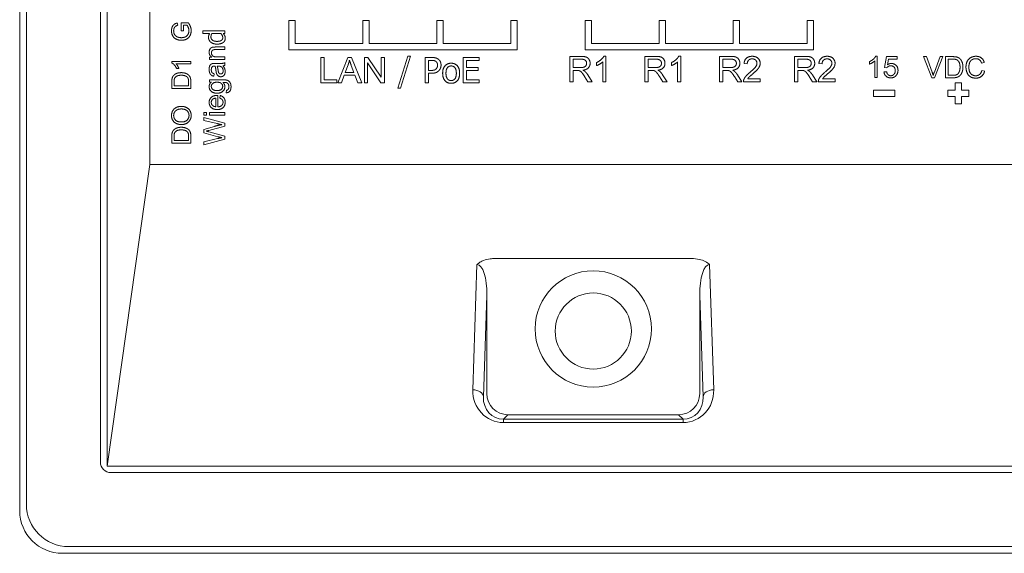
# Model space of a CAD drawing. Header units: millimetres. Extents: x 0 to 1188, y 0 to 840.
# Tile 3 of 15: x 324 to 370, y 132 to 157. Entities that reach past the tile are written whole.
import ezdxf

# ---------------------------------------------------------------- set-up
doc = ezdxf.new("R2010")
doc.units = ezdxf.units.MM
doc.header["$LTSCALE"] = 2
doc.layers.add('Sichtbar (ISO)', color=7, linetype='Continuous', lineweight=50)
doc.layers.add('Sichtbar schmal (ISO)', color=7, linetype='Continuous', lineweight=35)

msp = doc.modelspace()

# ---------------------------------------------------------------- linework, layer by layer
at = {"layer": 'Sichtbar (ISO)', "lineweight": 5}
for p, q in [((323.8162, 176.7676), (323.8162, 133.5676)), ((324.1336, 176.5685), (324.1336, 133.8685)), ((327.6336, 135.8685), (327.6336, 174.5685)), ((327.947, 135.6676), (327.947, 174.6643)), ((329.9674, 149.9448), (329.9674, 170.2947)), ((331.2903, 156.5365), (331.2608, 156.6435)), ((331.4501, 156.6572), (331.4501, 156.2765)), ((331.7835, 156.6572), (331.4501, 156.6572)), ((331.5564, 156.5406), (331.7231, 156.5406)), ((331.5564, 156.2765), (331.5564, 156.5406)), ((336.5336, 156.7676), (336.5336, 155.3676)), ((336.8336, 156.7676), (336.5336, 156.7676)), ((336.8336, 155.6676), (336.8336, 156.7676)), ((340.0336, 156.7676), (340.0336, 155.6676)), ((340.3336, 156.7676), (340.0336, 156.7676)), ((340.3336, 155.6676), (340.3336, 156.7676)), ((343.5336, 156.7676), (343.5336, 155.6676)), ((343.8336, 156.7676), (343.5336, 156.7676)), ((343.8336, 155.6676), (343.8336, 156.7676)), ((347.0336, 156.7676), (347.0336, 155.6676)), ((347.3336, 156.7676), (347.0336, 156.7676)), ((347.3336, 155.3676), (347.3336, 156.7676)), ((350.5436, 156.7676), (350.5436, 155.3676)), ((350.8436, 156.7676), (350.5436, 156.7676)), ((350.8436, 155.6676), (350.8436, 156.7676)), ((354.0436, 156.7676), (354.0436, 155.6676)), ((354.3436, 156.7676), (354.0436, 156.7676)), ((354.3436, 155.6676), (354.3436, 156.7676)), ((357.5436, 156.7676), (357.5436, 155.6676)), ((357.8436, 156.7676), (357.5436, 156.7676)), ((357.8436, 155.6676), (357.8436, 156.7676)), ((361.0436, 156.7676), (361.0436, 155.6676)), ((361.3436, 156.7676), (361.0436, 156.7676)), ((361.3436, 155.3676), (361.3436, 156.7676)), ((331.4501, 156.2765), (331.5564, 156.2765)), ((332.4701, 156.2717), (332.4701, 156.1452)), ((333.5147, 156.2717), (332.4701, 156.2717)), ((332.4701, 156.1452), (332.7942, 156.1452)), ((332.8988, 156.1452), (333.3323, 156.1452)), ((333.4385, 156.1452), (333.5147, 156.1452)), ((333.5147, 156.1452), (333.5147, 156.2717)), ((333.5147, 155.5071), (333.0695, 155.5071)), ((333.5147, 155.3844), (333.5147, 155.5071)), ((340.0336, 155.6676), (336.8336, 155.6676)), ((343.5336, 155.6676), (340.3336, 155.6676)), ((347.0336, 155.6676), (343.8336, 155.6676)), ((354.0436, 155.6676), (350.8436, 155.6676)), ((357.5436, 155.6676), (354.3436, 155.6676)), ((361.0436, 155.6676), (357.8436, 155.6676)), ((332.7898, 155.0292), (332.7898, 154.9186)), ((332.8927, 155.0292), (332.7898, 155.0292)), ((333.0741, 155.3844), (333.5147, 155.3844)), ((333.5147, 155.0414), (333.1191, 155.0414)), ((333.5147, 154.9186), (333.5147, 155.0414)), ((336.5336, 155.3676), (347.3336, 155.3676)), ((338.2154, 155.0141), (338.0562, 155.0141)), ((338.0562, 155.0141), (338.0562, 153.8141)), ((338.2154, 153.9559), (338.2154, 155.0141)), ((339.3248, 155.0141), (338.8638, 153.8141)), ((339.4968, 155.0141), (339.3248, 155.0141)), ((339.987, 153.8141), (339.4968, 155.0141)), ((340.2751, 155.0141), (340.1123, 155.0141)), ((340.1123, 155.0141), (340.1123, 153.8141)), ((340.9062, 154.072), (340.2751, 155.0141)), ((340.9062, 155.0141), (340.9062, 154.072)), ((341.058, 155.0141), (340.9062, 155.0141)), ((341.058, 153.8141), (341.058, 155.0141)), ((342.1589, 155.0676), (341.6912, 153.5535)), ((341.8273, 153.5535), (342.297, 155.0676)), ((342.297, 155.0676), (342.1589, 155.0676)), ((342.9787, 155.0141), (342.9787, 153.8141)), ((343.2802, 155.0141), (342.9787, 155.0141)), ((345.5353, 155.0141), (344.7845, 155.0141)), ((344.7845, 155.0141), (344.7845, 153.8141)), ((345.5353, 154.8721), (345.5353, 155.0141)), ((350.3577, 155.063), (349.8254, 155.063)), ((349.8254, 155.063), (349.8254, 153.863)), ((350.5436, 155.3676), (361.3436, 155.3676)), ((351.5284, 155.0676), (351.4333, 155.0676)), ((351.5284, 153.863), (351.5284, 155.0676)), ((353.8973, 155.063), (353.365, 155.063)), ((353.365, 155.063), (353.365, 153.863)), ((355.068, 155.0676), (354.9729, 155.0676)), ((355.068, 153.863), (355.068, 155.0676)), ((357.4369, 155.063), (356.9046, 155.063)), ((356.9046, 155.063), (356.9046, 153.863)), ((360.9766, 155.063), (360.4443, 155.063)), ((360.4443, 155.063), (360.4443, 153.863)), ((364.3635, 155.0676), (364.2842, 155.0676)), ((364.3635, 154.0638), (364.3635, 155.0676)), ((364.7972, 155.0508), (364.7004, 154.5371)), ((365.2941, 155.0508), (364.7972, 155.0508)), ((365.2941, 154.9334), (365.2941, 155.0508)), ((366.693, 155.0501), (366.5497, 155.0501)), ((366.5497, 155.0501), (366.9362, 154.0501)), ((366.9529, 154.3237), (366.693, 155.0501)), ((367.3295, 155.0501), (367.0589, 154.3237)), ((367.0726, 154.0501), (367.4644, 155.0501)), ((367.4644, 155.0501), (367.3295, 155.0501)), ((367.9278, 155.0501), (367.5833, 155.0501)), ((367.5833, 155.0501), (367.5833, 154.0501)), ((331.0056, 154.8284), (331.0056, 154.7571)), ((331.909, 154.8284), (331.0056, 154.8284)), ((331.2052, 154.718), (331.909, 154.718)), ((331.909, 154.718), (331.909, 154.8284)), ((332.7898, 154.9186), (333.5147, 154.9186)), ((333.2113, 154.7281), (333.0474, 154.7281)), ((333.1511, 154.6046), (333.1961, 154.6039)), ((333.5147, 154.6389), (333.5147, 154.767)), ((339.2096, 154.3062), (339.3422, 154.6583)), ((339.4913, 154.6391), (339.6175, 154.3062)), ((340.2641, 154.7562), (340.8952, 153.8141)), ((340.2641, 153.8141), (340.2641, 154.7562)), ((343.1382, 154.3976), (343.1382, 154.876)), ((343.1382, 154.876), (343.2704, 154.876)), ((344.944, 154.8721), (345.5353, 154.8721)), ((344.944, 154.5434), (344.944, 154.8721)), ((349.9845, 154.5334), (349.9845, 154.9304)), ((349.9845, 154.9304), (350.3641, 154.9304)), ((351.0866, 154.7667), (351.0866, 154.624)), ((351.3811, 154.8014), (351.3811, 153.863)), ((353.5241, 154.5334), (353.5241, 154.9304)), ((353.5241, 154.9304), (353.9037, 154.9304)), ((354.6263, 154.7667), (354.6263, 154.624)), ((354.9208, 154.8014), (354.9208, 153.863)), ((357.0638, 154.5334), (357.0638, 154.9304)), ((357.0638, 154.9304), (357.4433, 154.9304)), ((358.0616, 154.7209), (358.2135, 154.7054)), ((360.6034, 154.5334), (360.6034, 154.9304)), ((360.6034, 154.9304), (360.983, 154.9304)), ((361.6013, 154.7209), (361.7531, 154.7054)), ((363.9953, 154.8168), (363.9953, 154.6979)), ((364.2407, 154.8458), (364.2407, 154.0638)), ((364.8414, 154.6651), (364.8955, 154.9334)), ((364.8955, 154.9334), (365.2941, 154.9334)), ((367.7159, 154.1682), (367.7159, 154.9319)), ((367.7159, 154.9319), (367.9263, 154.9319)), ((369.2914, 154.7452), (369.4217, 154.7764)), ((331.2313, 154.4971), (331.3383, 154.4971)), ((332.9971, 154.1214), (333.0131, 154.2418)), ((339.0321, 153.8141), (339.1638, 154.1772)), ((339.1638, 154.1772), (339.6669, 154.1772)), ((339.6175, 154.3062), (339.2096, 154.3062)), ((339.6669, 154.1772), (339.8059, 153.8141)), ((343.2471, 154.3976), (343.1382, 154.3976)), ((343.1382, 154.2614), (343.2734, 154.2614)), ((343.1382, 153.8141), (343.1382, 154.2614)), ((345.4954, 154.5434), (344.944, 154.5434)), ((344.944, 154.4015), (345.4954, 154.4015)), ((344.944, 153.9561), (344.944, 154.4015)), ((345.4954, 154.4015), (345.4954, 154.5434)), ((350.3257, 154.5334), (349.9845, 154.5334)), ((349.9845, 154.3962), (350.1683, 154.3962)), ((349.9845, 153.863), (349.9845, 154.3962)), ((350.5241, 154.1127), (350.6833, 153.863)), ((350.8818, 153.863), (350.6741, 154.1895)), ((353.8653, 154.5334), (353.5241, 154.5334)), ((353.5241, 154.3962), (353.708, 154.3962)), ((353.5241, 153.863), (353.5241, 154.3962)), ((354.0638, 154.1127), (354.2229, 153.863)), ((354.4214, 153.863), (354.2138, 154.1895)), ((357.4049, 154.5334), (357.0638, 154.5334)), ((357.0638, 154.3962), (357.2476, 154.3962)), ((357.0638, 153.863), (357.0638, 154.3962)), ((357.6034, 154.1127), (357.7625, 153.863)), ((357.961, 153.863), (357.7534, 154.1895)), ((360.9446, 154.5334), (360.6034, 154.5334)), ((360.6034, 154.3962), (360.7872, 154.3962)), ((360.6034, 153.863), (360.6034, 154.3962)), ((361.143, 154.1127), (361.3022, 153.863)), ((361.5007, 153.863), (361.293, 154.1895)), ((364.8071, 154.3366), (364.6782, 154.326)), ((364.7004, 154.5371), (364.8154, 154.5219)), ((367.9293, 154.1682), (367.7159, 154.1682)), ((369.4385, 154.3679), (369.3058, 154.4014)), ((331.009, 153.8591), (331.009, 153.5491)), ((331.1153, 153.6684), (331.1153, 153.8578)), ((331.8027, 153.6684), (331.1153, 153.6684)), ((331.8027, 153.8605), (331.8027, 153.6684)), ((331.909, 153.5491), (331.909, 153.8742)), ((332.7898, 153.9568), (332.7898, 153.8432)), ((333.4156, 153.9568), (332.7898, 153.9568)), ((332.7898, 153.8432), (332.8775, 153.8432)), ((338.0562, 153.8141), (338.8062, 153.8141)), ((338.8062, 153.9559), (338.2154, 153.9559)), ((338.8062, 153.8141), (338.8062, 153.9559)), ((338.8638, 153.8141), (339.0321, 153.8141)), ((339.8059, 153.8141), (339.987, 153.8141)), ((340.1123, 153.8141), (340.2641, 153.8141)), ((340.8952, 153.8141), (341.058, 153.8141)), ((342.9787, 153.8141), (343.1382, 153.8141)), ((344.7845, 153.8141), (345.5353, 153.8141)), ((345.5353, 153.9561), (344.944, 153.9561)), ((345.5353, 153.8141), (345.5353, 153.9561)), ((349.8254, 153.863), (349.9845, 153.863)), ((350.6833, 153.863), (350.8818, 153.863)), ((351.3811, 153.863), (351.5284, 153.863)), ((353.365, 153.863), (353.5241, 153.863)), ((354.2229, 153.863), (354.4214, 153.863)), ((354.9208, 153.863), (355.068, 153.863)), ((356.9046, 153.863), (357.0638, 153.863)), ((357.7625, 153.863), (357.961, 153.863)), ((358.0342, 153.863), (358.8272, 153.863)), ((358.8272, 154.0048), (358.2391, 154.0048)), ((358.8272, 153.863), (358.8272, 154.0048)), ((360.4443, 153.863), (360.6034, 153.863)), ((361.3022, 153.863), (361.5007, 153.863)), ((361.5738, 153.863), (362.3668, 153.863)), ((362.3668, 154.0048), (361.7787, 154.0048)), ((362.3668, 153.863), (362.3668, 154.0048)), ((364.2407, 154.0638), (364.3635, 154.0638)), ((366.9362, 154.0501), (367.0726, 154.0501)), ((367.5833, 154.0501), (367.9446, 154.0501)), ((368.3436, 153.8176), (368.0436, 153.8176)), ((368.0436, 153.8176), (368.0436, 153.4676)), ((368.3436, 153.4676), (368.3436, 153.8176)), ((331.009, 153.5491), (331.909, 153.5491)), ((333.1839, 152.674), (333.1839, 153.2144)), ((333.2967, 153.2113), (333.2807, 153.084)), ((333.5916, 153.4621), (333.5741, 153.3424)), ((341.6912, 153.5535), (341.8273, 153.5535)), ((364.1836, 153.4676), (364.1836, 153.1676)), ((365.1836, 153.4676), (364.1836, 153.4676)), ((364.1836, 153.1676), (365.1836, 153.1676)), ((365.1836, 153.1676), (365.1836, 153.4676)), ((368.0436, 153.4676), (367.6936, 153.4676)), ((367.6936, 153.4676), (367.6936, 153.1676)), ((367.6936, 153.1676), (368.0436, 153.1676)), ((368.0436, 153.1676), (368.0436, 152.8176)), ((368.6936, 153.4676), (368.3436, 153.4676)), ((368.3436, 153.1676), (368.6936, 153.1676)), ((368.3436, 152.8176), (368.3436, 153.1676)), ((368.6936, 153.1676), (368.6936, 153.4676)), ((333.0833, 153.0856), (333.0833, 152.6808)), ((368.0436, 152.8176), (368.3436, 152.8176)), ((332.5147, 152.4019), (332.5147, 152.2792)), ((332.6557, 152.4019), (332.5147, 152.4019)), ((332.5147, 152.2792), (332.6557, 152.2792)), ((332.6557, 152.2792), (332.6557, 152.4019)), ((332.7898, 152.4019), (332.7898, 152.2792)), ((333.5147, 152.4019), (332.7898, 152.4019)), ((332.7898, 152.2792), (333.5147, 152.2792)), ((333.5147, 152.2792), (333.5147, 152.4019)), ((332.5147, 152.1702), (332.5147, 152.0368)), ((333.5147, 151.8973), (332.5147, 152.1702)), ((332.5147, 152.0368), (333.1572, 151.8805)), ((332.7525, 151.5589), (333.5147, 151.7677)), ((333.5147, 151.7677), (333.5147, 151.8973)), ((333.0208, 151.7533), (332.5147, 151.61)), ((332.5147, 151.61), (332.5147, 151.4499)), ((332.5147, 151.4499), (333.19, 151.2601)), ((333.5147, 151.286), (332.7525, 151.4972)), ((331.009, 151.2744), (331.009, 150.9643)), ((331.009, 150.9643), (331.909, 150.9643)), ((331.1153, 151.0837), (331.1153, 151.273)), ((331.8027, 151.0837), (331.1153, 151.0837)), ((331.8027, 151.2757), (331.8027, 151.0837)), ((331.909, 150.9643), (331.909, 151.2895)), ((333.1701, 151.1725), (332.5147, 151.02)), ((332.5147, 150.8844), (333.5147, 151.1496)), ((332.5147, 151.02), (332.5147, 150.8844)), ((333.5147, 151.1496), (333.5147, 151.286)), ((327.9488, 135.6676), (329.9674, 149.9448)), ((371.8999, 149.9448), (329.9674, 149.9448)), ((355.5745, 145.4991), (346.2928, 145.4991)), ((327.947, 135.6676), (373.9203, 135.6676)), ((373.7336, 135.3685), (328.1336, 135.3685)), ((326.1336, 131.8685), (375.7336, 131.8685)), ((325.8336, 131.5501), (376.0336, 131.5501))]:
    msp.add_line(p, q, dxfattribs=at)
msp.add_circle((350.9336, 142.0676), 1.8, dxfattribs=at)
for centre, radius in [((328.1336, 135.8685), 0.5), ((326.1336, 133.8685), 2), ((325.8336, 133.5676), 2.0175)]:
    msp.add_arc(centre, radius, 180, 270, dxfattribs=at)
for points in [[(331.2608, 156.6435), (331.1695, 156.6202), (331.0564, 156.531), (330.9932, 156.3732), (330.9932, 156.2758)], [(331.0955, 156.2765), (331.0955, 156.3444), (331.1428, 156.4562), (331.2217, 156.5159), (331.2903, 156.5365)], [(331.7231, 156.5406), (331.7567, 156.5029), (331.8164, 156.3554), (331.8164, 156.2779)], [(331.9241, 156.2847), (331.9241, 156.3828), (331.8535, 156.5694), (331.7835, 156.6572)], [(330.9932, 156.2758), (330.9932, 156.1414), (331.1037, 155.9349), (331.3314, 155.8251), (331.4631, 155.8251)], [(331.2745, 155.9822), (331.2265, 156.0028), (331.1448, 156.0755), (331.0955, 156.1949), (331.0955, 156.2765)], [(331.4556, 155.9479), (331.3582, 155.9479), (331.2745, 155.9822)], [(331.8164, 156.2779), (331.8164, 156.1894), (331.7382, 156.0309), (331.5756, 155.9479), (331.4556, 155.9479)], [(331.4631, 155.8251), (331.5955, 155.8251), (331.8102, 155.9356), (331.9241, 156.1523), (331.9241, 156.2847)], [(332.7942, 156.1452), (332.7683, 156.099), (332.7432, 156.0156), (332.7432, 155.9597)], [(332.7432, 155.9597), (332.7432, 155.8956), (332.7991, 155.7798), (332.8477, 155.7384)], [(332.8591, 155.9807), (332.8591, 156.0237), (332.8761, 156.0982), (332.8988, 156.1452)], [(333.1427, 155.7733), (333.0049, 155.7733), (332.8591, 155.8835), (332.8591, 155.9807)], [(333.4158, 155.9508), (333.4158, 155.8576), (333.2756, 155.7733), (333.1427, 155.7733)], [(333.3323, 156.1452), (333.3704, 156.1007), (333.4158, 156.0002), (333.4158, 155.9508)], [(333.509, 156.0439), (333.4952, 156.0731), (333.4628, 156.1161), (333.4385, 156.1452)], [(333.5357, 155.9216), (333.5357, 155.9597), (333.5219, 156.0172), (333.509, 156.0439)], [(332.9499, 155.5002), (332.8973, 155.4895), (332.8211, 155.4347), (332.7738, 155.3249), (332.7738, 155.2594)], [(332.8477, 155.7384), (332.902, 155.6939), (333.0463, 155.6428), (333.1451, 155.6428)], [(333.0695, 155.5071), (332.9842, 155.5071), (332.9499, 155.5002)], [(333.1451, 155.6428), (333.2399, 155.6428), (333.3858, 155.6833), (333.4352, 155.7198)], [(333.4352, 155.7198), (333.4847, 155.7563), (333.5357, 155.86), (333.5357, 155.9216)], [(332.7738, 155.2594), (332.7738, 155.1092), (332.8927, 155.0292)], [(332.8805, 155.2334), (332.8805, 155.283), (332.9247, 155.3554), (332.9994, 155.3844), (333.0741, 155.3844)], [(333.1191, 155.0414), (332.9804, 155.0414), (332.8805, 155.1549), (332.8805, 155.2334)], [(343.5943, 154.9392), (343.5369, 154.9791), (343.3871, 155.0141), (343.2802, 155.0141)], [(350.7848, 154.7356), (350.7848, 154.8344), (350.6851, 154.9981), (350.5177, 155.063), (350.3577, 155.063)], [(351.4333, 155.0676), (351.3949, 154.9898), (351.2101, 154.8243), (351.0866, 154.7667)], [(354.3244, 154.7356), (354.3244, 154.8344), (354.2247, 154.9981), (354.0574, 155.063), (353.8973, 155.063)], [(354.9729, 155.0676), (354.9345, 154.9898), (354.7497, 154.8243), (354.6263, 154.7667)], [(357.8641, 154.7356), (357.8641, 154.8344), (357.7644, 154.9981), (357.597, 155.063), (357.4369, 155.063)], [(358.4513, 155.0676), (358.2802, 155.0676), (358.0772, 154.8901), (358.0616, 154.7209)], [(358.8254, 154.7347), (358.8254, 154.8764), (358.6241, 155.0676), (358.4513, 155.0676)], [(361.4037, 154.7356), (361.4037, 154.8344), (361.304, 154.9981), (361.1366, 155.063), (360.9766, 155.063)], [(361.9909, 155.0676), (361.8199, 155.0676), (361.6168, 154.8901), (361.6013, 154.7209)], [(362.365, 154.7347), (362.365, 154.8764), (362.1638, 155.0676), (361.9909, 155.0676)], [(364.2842, 155.0676), (364.2522, 155.0028), (364.0982, 154.8648), (363.9953, 154.8168)], [(368.1061, 155.0356), (368.0444, 155.0501), (367.9278, 155.0501)], [(368.2525, 154.9639), (368.1923, 155.0158), (368.1061, 155.0356)], [(369.0269, 155.0676), (368.8943, 155.0676), (368.674, 154.9472), (368.5543, 154.7139), (368.5543, 154.5577)], [(369.4217, 154.7764), (369.3813, 154.9144), (369.177, 155.0676), (369.0269, 155.0676)], [(331.0056, 154.7571), (331.0639, 154.7283), (331.1881, 154.5897), (331.2313, 154.4971)], [(331.3383, 154.4971), (331.3191, 154.5485), (331.2429, 154.6782), (331.2052, 154.718)], [(332.9339, 154.722), (332.8836, 154.7113), (332.8172, 154.6565), (332.7738, 154.5406), (332.7738, 154.4476)], [(332.8752, 154.4301), (332.8752, 154.5231), (332.9171, 154.5696)], [(332.9171, 154.5696), (332.9476, 154.6046), (333.023, 154.6046)], [(333.0474, 154.7281), (332.9659, 154.7281), (332.9339, 154.722)], [(333.023, 154.6046), (333.0299, 154.6046), (333.0551, 154.6039)], [(333.0551, 154.6039), (333.0794, 154.5337), (333.097, 154.3851)], [(333.1976, 154.4042), (333.1785, 154.5376), (333.1511, 154.6046)], [(333.1961, 154.6039), (333.2768, 154.6039), (333.3188, 154.584)], [(333.5147, 154.767), (333.4727, 154.7441), (333.382, 154.7281), (333.2113, 154.7281)], [(333.3188, 154.584), (333.3729, 154.5581), (333.4346, 154.4476), (333.4346, 154.3767)], [(333.4255, 154.6145), (333.4765, 154.6199), (333.5147, 154.6389)], [(333.5307, 154.3478), (333.5307, 154.4202), (333.4834, 154.5459), (333.4255, 154.6145)], [(339.3422, 154.6583), (339.3833, 154.7726), (339.4071, 154.8879)], [(339.4071, 154.8879), (339.4346, 154.7909), (339.4913, 154.6391)], [(343.2704, 154.876), (343.3453, 154.876), (343.4464, 154.8556), (343.4844, 154.8303)], [(343.4844, 154.8303), (343.5281, 154.8011), (343.5709, 154.7097), (343.5709, 154.6475)], [(343.5709, 154.6475), (343.5709, 154.5901), (343.5388, 154.5055), (343.5028, 154.4695)], [(343.7372, 154.6523), (343.7372, 154.7525), (343.6614, 154.8935), (343.5943, 154.9392)], [(343.6322, 154.3859), (343.6818, 154.4345), (343.7372, 154.5746), (343.7372, 154.6523)], [(344.2157, 154.7399), (344.0348, 154.7399), (343.8131, 154.4899), (343.8131, 154.2643)], [(343.9696, 154.2643), (343.9696, 154.4394), (344.098, 154.6096), (344.2157, 154.6096)], [(344.6173, 154.2643), (344.6173, 154.4909), (344.3985, 154.7399), (344.2157, 154.7399)], [(344.2157, 154.6096), (344.3333, 154.6096), (344.4607, 154.4394), (344.4607, 154.2643)], [(350.6211, 154.7356), (350.6211, 154.6779), (350.5571, 154.5783), (350.4345, 154.5334), (350.3257, 154.5334)], [(350.3641, 154.9304), (350.4976, 154.9304), (350.6211, 154.8206), (350.6211, 154.7356)], [(350.4473, 154.409), (350.6193, 154.4328), (350.7848, 154.6075), (350.7848, 154.7356)], [(351.0866, 154.624), (351.1552, 154.6496), (351.3281, 154.7511), (351.3811, 154.8014)], [(354.1607, 154.7356), (354.1607, 154.6779), (354.0967, 154.5783), (353.9741, 154.5334), (353.8653, 154.5334)], [(353.9037, 154.9304), (354.0372, 154.9304), (354.1607, 154.8206), (354.1607, 154.7356)], [(353.9869, 154.409), (354.1589, 154.4328), (354.3244, 154.6075), (354.3244, 154.7356)], [(354.6263, 154.624), (354.6949, 154.6496), (354.8677, 154.7511), (354.9208, 154.8014)], [(357.7004, 154.7356), (357.7004, 154.6779), (357.6363, 154.5783), (357.5138, 154.5334), (357.4049, 154.5334)], [(357.4433, 154.9304), (357.5769, 154.9304), (357.7004, 154.8206), (357.7004, 154.7356)], [(357.5266, 154.409), (357.6985, 154.4328), (357.8641, 154.6075), (357.8641, 154.7356)], [(358.2135, 154.7054), (358.2144, 154.8179), (358.3415, 154.9459), (358.4476, 154.9459)], [(358.6735, 154.7383), (358.6735, 154.6542), (358.5363, 154.4676), (358.3415, 154.3066)], [(358.4476, 154.9459), (358.5482, 154.9459), (358.6735, 154.8261), (358.6735, 154.7383)], [(358.4714, 154.2353), (358.6296, 154.3697), (358.7668, 154.5234), (358.8254, 154.6624), (358.8254, 154.7347)], [(361.24, 154.7356), (361.24, 154.6779), (361.176, 154.5783), (361.0534, 154.5334), (360.9446, 154.5334)], [(360.983, 154.9304), (361.1165, 154.9304), (361.24, 154.8206), (361.24, 154.7356)], [(361.0662, 154.409), (361.2382, 154.4328), (361.4037, 154.6075), (361.4037, 154.7356)], [(361.7531, 154.7054), (361.754, 154.8179), (361.8811, 154.9459), (361.9872, 154.9459)], [(362.2132, 154.7383), (362.2132, 154.6542), (362.076, 154.4676), (361.8811, 154.3066)], [(361.9872, 154.9459), (362.0879, 154.9459), (362.2132, 154.8261), (362.2132, 154.7383)], [(362.011, 154.2353), (362.1693, 154.3697), (362.3065, 154.5234), (362.365, 154.6624), (362.365, 154.7347)], [(363.9953, 154.6979), (364.0525, 154.7193), (364.1965, 154.8039), (364.2407, 154.8458)], [(364.8154, 154.5219), (364.8429, 154.5653), (364.9382, 154.6194), (364.9976, 154.6194)], [(365.0304, 154.7276), (364.9313, 154.7276), (364.8414, 154.6651)], [(364.9976, 154.6194), (365.0936, 154.6194), (365.211, 154.4975), (365.211, 154.3923)], [(365.3414, 154.4037), (365.3414, 154.5462), (365.1615, 154.7276), (365.0304, 154.7276)], [(367.9263, 154.9319), (368.0436, 154.9319), (368.097, 154.9113)], [(367.9446, 154.0501), (368.0353, 154.0501), (368.1747, 154.0844), (368.2738, 154.1507), (368.3569, 154.2658), (368.4103, 154.4418), (368.4103, 154.5554)], [(368.097, 154.9113), (368.1709, 154.8831), (368.2738, 154.7147), (368.2738, 154.5577)], [(368.2738, 154.5577), (368.2738, 154.4441), (368.2212, 154.2856), (368.174, 154.2383)], [(368.4103, 154.5554), (368.4103, 154.6895), (368.3318, 154.8976), (368.2525, 154.9639)], [(368.5543, 154.5577), (368.5543, 154.4144), (368.6603, 154.1651), (368.863, 154.0333), (369.0246, 154.0333)], [(368.6907, 154.5584), (368.6907, 154.6575), (368.7532, 154.8435), (368.9087, 154.954), (369.0238, 154.954)], [(369.0132, 154.1469), (368.9217, 154.1469), (368.7654, 154.2406), (368.6907, 154.4311), (368.6907, 154.5584)], [(369.0238, 154.954), (369.1244, 154.954), (369.2563, 154.8542), (369.2914, 154.7452)], [(331.0865, 154.1513), (331.0399, 154.0972), (331.0221, 154.0196)], [(331.4542, 154.2933), (331.3335, 154.2933), (331.1462, 154.2227), (331.0865, 154.1513)], [(331.1339, 154.0114), (331.1593, 154.0779), (331.3109, 154.1706), (331.4522, 154.1706)], [(331.4522, 154.1706), (331.5544, 154.1706), (331.6971, 154.1232), (331.7396, 154.0807)], [(331.909, 153.8742), (331.909, 153.9558), (331.8782, 154.0814), (331.8185, 154.1706), (331.7149, 154.2453), (331.5564, 154.2933), (331.4542, 154.2933)], [(332.7738, 154.4476), (332.7738, 154.3546), (332.8249, 154.2129), (332.9201, 154.1374), (332.9971, 154.1214)], [(333.0131, 154.2418), (332.9361, 154.2616), (332.8752, 154.344), (332.8752, 154.4301)], [(333.097, 154.3851), (333.1061, 154.3119), (333.116, 154.2761)], [(333.116, 154.2761), (333.129, 154.2266), (333.1823, 154.1488), (333.27, 154.1001), (333.3233, 154.1001)], [(333.3203, 154.2311), (333.2883, 154.2311), (333.2357, 154.2654), (333.2083, 154.3279), (333.1976, 154.4042)], [(333.4346, 154.3767), (333.4346, 154.3051), (333.3691, 154.2311), (333.3203, 154.2311)], [(333.3233, 154.1001), (333.414, 154.1001), (333.5307, 154.2281), (333.5307, 154.3478)], [(343.5028, 154.4695), (343.464, 154.4287), (343.3443, 154.3976), (343.2471, 154.3976)], [(343.2734, 154.2614), (343.4017, 154.2614), (343.5699, 154.3246), (343.6322, 154.3859)], [(343.8131, 154.2643), (343.8131, 154.0446), (344.028, 153.7888), (344.2157, 153.7888)], [(344.2157, 153.9191), (344.098, 153.9191), (343.9696, 154.0942), (343.9696, 154.2643)], [(344.4607, 154.2643), (344.4607, 154.0912), (344.3323, 153.9191), (344.2157, 153.9191)], [(344.2157, 153.7888), (344.3985, 153.7888), (344.6173, 154.0368), (344.6173, 154.2643)], [(350.1683, 154.3962), (350.2296, 154.3962), (350.2571, 154.3908)], [(350.2571, 154.3908), (350.2936, 154.3816), (350.365, 154.335), (350.4546, 154.2206), (350.5241, 154.1127)], [(350.5424, 154.3496), (350.5095, 154.3789), (350.4473, 154.409)], [(350.6741, 154.1895), (350.6119, 154.2856), (350.5424, 154.3496)], [(353.708, 154.3962), (353.7693, 154.3962), (353.7967, 154.3908)], [(353.7967, 154.3908), (353.8333, 154.3816), (353.9046, 154.335), (353.9943, 154.2206), (354.0638, 154.1127)], [(354.0821, 154.3496), (354.0491, 154.3789), (353.9869, 154.409)], [(354.2138, 154.1895), (354.1516, 154.2856), (354.0821, 154.3496)], [(357.2476, 154.3962), (357.3089, 154.3962), (357.3363, 154.3908)], [(357.3363, 154.3908), (357.3729, 154.3816), (357.4443, 154.335), (357.5339, 154.2206), (357.6034, 154.1127)], [(357.6217, 154.3496), (357.5888, 154.3789), (357.5266, 154.409)], [(357.7534, 154.1895), (357.6912, 154.2856), (357.6217, 154.3496)], [(358.3415, 154.3066), (358.2153, 154.2033), (358.0818, 154.0469), (358.0516, 153.9654)], [(358.2391, 154.0048), (358.2638, 154.045), (358.3388, 154.1246), (358.4714, 154.2353)], [(360.7872, 154.3962), (360.8485, 154.3962), (360.876, 154.3908)], [(360.876, 154.3908), (360.9125, 154.3816), (360.9839, 154.335), (361.0735, 154.2206), (361.143, 154.1127)], [(361.1613, 154.3496), (361.1284, 154.3789), (361.0662, 154.409)], [(361.293, 154.1895), (361.2308, 154.2856), (361.1613, 154.3496)], [(361.8811, 154.3066), (361.7549, 154.2033), (361.6214, 154.0469), (361.5912, 153.9654)], [(361.7787, 154.0048), (361.8034, 154.045), (361.8784, 154.1246), (362.011, 154.2353)], [(364.6782, 154.326), (364.6904, 154.1994), (364.8635, 154.047), (364.9999, 154.047)], [(364.9991, 154.1476), (364.9252, 154.1476), (364.8215, 154.2421), (364.8071, 154.3366)], [(365.211, 154.3923), (365.211, 154.2818), (365.0891, 154.1476), (364.9991, 154.1476)], [(364.9999, 154.047), (365.1661, 154.047), (365.2621, 154.1682)], [(365.2621, 154.1682), (365.3414, 154.2673), (365.3414, 154.4037)], [(367.0055, 154.1606), (366.9842, 154.2368), (366.9529, 154.3237)], [(367.0589, 154.3237), (367.0284, 154.2421), (367.0055, 154.1606)], [(368.174, 154.2383), (368.1412, 154.2048), (368.0284, 154.1682), (367.9293, 154.1682)], [(369.3058, 154.4014), (369.2784, 154.2749), (369.1244, 154.1469), (369.0132, 154.1469)], [(369.0246, 154.0333), (369.1808, 154.0333), (369.3965, 154.2048), (369.4385, 154.3679)], [(331.0221, 154.0196), (331.009, 153.9641), (331.009, 153.8591)], [(331.1153, 153.8578), (331.1153, 153.9634), (331.1339, 154.0114)], [(331.7396, 154.0807), (331.7698, 154.0512), (331.8027, 153.9497), (331.8027, 153.8605)], [(332.8775, 153.8432), (332.7738, 153.7601), (332.7738, 153.6321)], [(332.7738, 153.6321), (332.7738, 153.536), (332.8691, 153.3935), (333.0444, 153.318), (333.148, 153.318)], [(332.8752, 153.6412), (332.8752, 153.7243), (333.0101, 153.8417), (333.1435, 153.8417)], [(333.1397, 153.4446), (333.0086, 153.4446), (332.8752, 153.5589), (332.8752, 153.6412)], [(333.4133, 153.6427), (333.4133, 153.5581), (333.2822, 153.4446), (333.1397, 153.4446)], [(333.1435, 153.8417), (333.2829, 153.8417), (333.4133, 153.7273), (333.4133, 153.6427)], [(333.148, 153.318), (333.299, 153.318), (333.5147, 153.4819), (333.5147, 153.6313)], [(333.8081, 153.629), (333.8081, 153.7388), (333.7265, 153.8882), (333.5848, 153.9568), (333.4156, 153.9568)], [(333.4201, 153.8318), (333.5398, 153.8325), (333.5772, 153.8234)], [(333.5147, 153.6313), (333.5147, 153.7517), (333.4201, 153.8318)], [(333.5741, 153.3424), (333.6915, 153.3401), (333.8081, 153.4994), (333.8081, 153.629)], [(333.5772, 153.8234), (333.6389, 153.8066), (333.7067, 153.7136), (333.7067, 153.629)], [(333.7067, 153.629), (333.7067, 153.5497), (333.6724, 153.504)], [(358.0516, 153.9654), (358.0324, 153.9161), (358.0342, 153.863)], [(361.5912, 153.9654), (361.572, 153.9161), (361.5738, 153.863)], [(333.1511, 153.2151), (332.972, 153.2151), (332.7738, 153.0307), (332.7738, 152.8859)], [(333.1839, 153.2144), (333.1618, 153.2151), (333.1511, 153.2151)], [(333.5307, 152.8927), (333.5307, 153.0185), (333.4079, 153.1808), (333.2967, 153.2113)], [(333.6724, 153.504), (333.6473, 153.4697), (333.5916, 153.4621)], [(331.4604, 152.6978), (331.3253, 152.6978), (331.1126, 152.5928), (330.9932, 152.3925), (330.9932, 152.2677)], [(331.9241, 152.2677), (331.9241, 152.3843), (331.813, 152.5873), (331.5969, 152.6978), (331.4604, 152.6978)], [(332.7738, 152.8859), (332.7738, 152.7357), (332.9758, 152.5475), (333.1587, 152.5475)], [(332.8744, 152.8866), (332.8744, 152.9804), (332.9453, 153.0391)], [(333.0833, 152.6808), (332.988, 152.6869), (332.8744, 152.802), (332.8744, 152.8866)], [(332.9453, 153.0391), (332.9918, 153.0772), (333.0833, 153.0856)], [(333.1587, 152.5475), (333.3348, 152.5475), (333.5307, 152.7334), (333.5307, 152.8927)], [(333.4301, 152.8927), (333.4301, 152.802), (333.3035, 152.6808), (333.1839, 152.674)], [(333.2807, 153.084), (333.3584, 153.0558), (333.4301, 152.9606), (333.4301, 152.8927)], [(330.9932, 152.2677), (330.9932, 152.0776), (331.2464, 151.8369), (331.4707, 151.8369)], [(331.0955, 152.2683), (331.0955, 152.3575), (331.1853, 152.5009), (331.3493, 152.575), (331.459, 152.575)], [(331.4721, 151.9597), (331.269, 151.9597), (331.0955, 152.1421), (331.0955, 152.2683)], [(331.459, 152.575), (331.6333, 152.575), (331.8219, 152.4014), (331.8219, 152.267)], [(331.4707, 151.8369), (331.5894, 151.8369), (331.8013, 151.9398), (331.9241, 152.1401), (331.9241, 152.2677)], [(331.8219, 152.267), (331.8219, 152.1346), (331.6346, 151.9597), (331.4721, 151.9597)], [(333.3752, 151.831), (333.209, 151.8058), (333.0208, 151.7533)], [(333.1572, 151.8805), (333.2799, 151.8501), (333.3752, 151.831)], [(331.0221, 151.4349), (331.009, 151.3793), (331.009, 151.2744)], [(331.0865, 151.5666), (331.0399, 151.5124), (331.0221, 151.4349)], [(331.4542, 151.7086), (331.3335, 151.7086), (331.1462, 151.6379), (331.0865, 151.5666)], [(331.1153, 151.273), (331.1153, 151.3786), (331.1339, 151.4267)], [(331.1339, 151.4267), (331.1593, 151.4932), (331.3109, 151.5858), (331.4522, 151.5858)], [(331.4522, 151.5858), (331.5544, 151.5858), (331.6971, 151.5385), (331.7396, 151.4959)], [(331.909, 151.2895), (331.909, 151.3711), (331.8782, 151.4966), (331.8185, 151.5858), (331.7149, 151.6606), (331.5564, 151.7086), (331.4542, 151.7086)], [(331.7396, 151.4959), (331.7698, 151.4664), (331.8027, 151.3649), (331.8027, 151.2757)], [(332.6351, 151.5269), (332.6572, 151.5315), (332.7525, 151.5589)], [(332.7525, 151.4972), (332.7037, 151.5101), (332.6351, 151.5269)], [(333.3752, 151.2151), (333.273, 151.1969), (333.1701, 151.1725)], [(333.19, 151.2601), (333.2143, 151.2533), (333.3752, 151.2151)]]:
    msp.add_open_spline(points, degree=2, dxfattribs=at)
for points, knots in [([(346.2928, 145.4991), (346.2152, 145.4991), (346.1377, 145.4941), (345.9517, 145.4689), (345.8447, 145.4429), (345.6856, 145.3814), (345.6283, 145.3535), (345.5245, 145.289), (345.4788, 145.253), (345.4382, 145.2117), (345.4373, 145.2109), (345.4365, 145.21)], [0, 0, 0, 0, 0.023259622, 0.023259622, 0.056806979, 0.056806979, 0.077471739, 0.077471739, 0.097883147, 0.097883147, 0.098318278, 0.098318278, 0.098318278, 0.098318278]), ([(356.4308, 145.21), (356.43, 145.2109), (356.4291, 145.2117), (356.3881, 145.2534), (356.3245, 145.3075), (356.1402, 145.4019), (356.0461, 145.4348), (355.8274, 145.4858), (355.701, 145.4991), (355.5745, 145.4991)], [-0.000437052, -0.000437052, -0.000437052, -0.000437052, 0, 0, 0.020689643, 0.020689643, 0.038176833, 0.038176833, 0.059498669, 0.059498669, 0.059498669, 0.059498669])]:
    msp.add_open_spline(points, degree=3, knots=knots, dxfattribs=at)
at = {"layer": 'Sichtbar schmal (ISO)', "lineweight": 5}
for p, q in [((345.4365, 145.21), (345.2412, 139.29)), ((356.6261, 139.29), (356.4308, 145.21)), ((345.7409, 138.9467), (345.8999, 143.7679)), ((345.8999, 143.7679), (345.8999, 139.1057)), ((355.9673, 139.1057), (355.9673, 143.7679)), ((355.9673, 143.7679), (356.1264, 138.9467)), ((346.6891, 137.8961), (346.8993, 138.1063)), ((346.6891, 137.7398), (346.6891, 137.8961)), ((355.1782, 137.8961), (346.6891, 137.8961)), ((346.8993, 138.1063), (354.968, 138.1063)), ((354.968, 138.1063), (355.1782, 137.8961)), ((355.1782, 137.7398), (355.1782, 137.8961)), ((346.6891, 137.7398), (355.1782, 137.7398))]:
    msp.add_line(p, q, dxfattribs=at)
msp.add_circle((350.9336, 142.1676), 2.75, dxfattribs=at)
for centre, major_axis, ratio, start_param, end_param in [((345.3984, 143.7125), (0.0494, 1.4975), 0.3337012, 4.7604059, 6.3058307), ((356.4689, 143.7125), (-0.0494, 1.4975), 0.3337012, 6.2605399, 7.8059647), ((346.7422, 139.2919), (-0.6235, -1.4339), 0.9528524, 5.1063838, 6.6759622), ((345.2412, 138.9467), (0.4997, -0.0165), 0.6865359, 0.0480169, 1.5934418), ((355.1251, 139.2919), (0.6235, -1.4339), 0.9528524, 5.8904084, 7.4599868), ((356.6261, 138.9467), (-0.4997, -0.0165), 0.6865359, 4.6897436, 6.2351684), ((346.7422, 138.9485), (-0.4311, -0.973), 0.9303165, 5.1051557, 6.6747341), ((346.8993, 139.1057), (0.7071, -0.7071), 0.9987828, 3.9275998, 5.4971782), ((354.968, 139.1057), (0.7071, 0.7071), 0.9987828, 3.9275998, 5.4971782), ((355.1251, 138.9485), (0.4311, -0.973), 0.9303165, 5.8916365, 7.4612149)]:
    msp.add_ellipse(centre, major_axis=major_axis, ratio=ratio, start_param=start_param, end_param=end_param, dxfattribs=at)

doc.saveas('drawing.dxf')
